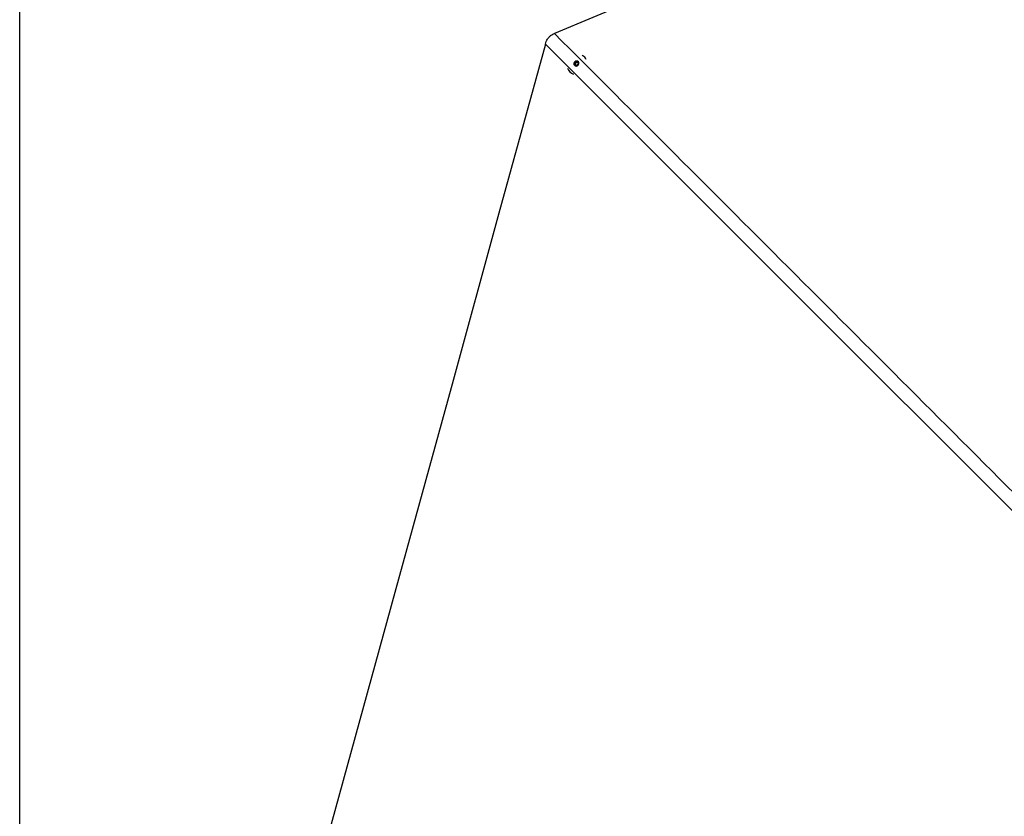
# Model space of a CAD drawing. Header units: millimetres. Extents: x 1684 to 18395, y 701 to 16538.
# Tile 46 of 61: x 3138 to 4910, y 13303 to 14737. Entities that reach past the tile are written whole.
import ezdxf

# ---------------------------------------------------------------- set-up
doc = ezdxf.new("R2010")
doc.units = ezdxf.units.MM
doc.header["$LTSCALE"] = 2
doc.layers.add('COMPONENT_GEOMETRY', color=7, linetype='Continuous')
doc.styles.add('SLDTEXTSTYLE0', font='TXT', dxfattribs={"width": 0.75})
doc.dimstyles.new('SLDDIMSTYLE1', dxfattribs={"dimtxt": 100, "dimasz": 6.604, "dimexe": 0, "dimexo": 0.0625, "dimgap": 25, "dimtad": 0, "dimtih": 1, "dimtoh": 1, "dimdec": 1, "dimrnd": 1e-09, "dimzin": 12, "dimdsep": 46, "dimtxsty": 'SLDTEXTSTYLE0', "dimsah": 1, "dimcen": 0.09, "dimadec": 0, "dimazin": 3, "dimtfac": 1, "dimtdec": 1, "dimtofl": 0, "dimtmove": 0, "dimatfit": 3, "dimfxl": 1, "dimfrac": 2, "dimtolj": 1, "dimtzin": 12, "dimarcsym": 0})

# ---------------------------------------------------------------- blocks, each defined once
blk = doc.blocks.new('_D_6')
at = {"layer": 'COMPONENT_GEOMETRY', "color": 7}
for p, q in [((6364.3, 16537.6), (6333.8, 16537.6)), ((6333.8, 16537.6), (6333.8, 16378.8)), ((6838.3, 16537.6), (6868.8, 16537.6)), ((6868.8, 16537.6), (6868.8, 16378.8)), ((3138.4, 13270.5), (3138.4, 16399.9)), ((3138.4, 16393.6), (6283.1, 16393.6)), ((10064.3, 16393.6), (6919.5, 16393.6)), ((10064.3, 12233.2), (10064.3, 16399.9)), ((6333.8, 16378.8), (6364.3, 16378.8)), ((6868.8, 16378.8), (6838.3, 16378.8))]:
    blk.add_line(p, q, dxfattribs=at)
for points in [[(3138.4, 16393.6), (3145, 16392.5), (3145, 16394.6)], [(10064.3, 16393.6), (10057.7, 16394.6), (10057.7, 16392.5)]]:
    blk.add_solid(points, dxfattribs=at)
at = {"layer": 'COMPONENT_GEOMETRY', "color": 7, "char_height": 100, "attachment_point": 1, "style": 'SLDTEXTSTYLE0'}
for s, insert in [('11\'4.34"', (6364.3, 16507.7)), ('3462.9', (6398.1, 16358.1))]:
    blk.add_mtext(s, dxfattribs=dict(at, insert=insert))

msp = doc.modelspace()

# ---------------------------------------------------------------- linework, layer by layer
at = {"color": 7, "linetype": 'Continuous', "lineweight": 25}
for p, q in [((4151.49, 14671.79), (4150.17, 14672.48)), ((4154.75, 14669.29), (4154.7, 14669.33)), ((4136.8, 14658.54), (4139.43, 14660.8)), ((4137.25, 14655.31), (4136.8, 14658.54)), ((4137.7, 14657.65), (4136.8, 14658.54)), ((4140.32, 14654.33), (4137.25, 14655.31)), ((4137.7, 14657.65), (4139.01, 14658.78)), ((4137.92, 14656.04), (4137.7, 14657.65)), ((4138.06, 14655.05), (4137.92, 14656.04)), ((4139.01, 14658.78), (4140.32, 14659.91)), ((4139.43, 14660.8), (4142.5, 14659.82)), ((4140.32, 14659.91), (4139.43, 14660.8)), ((4140.32, 14659.91), (4141.86, 14659.42)), ((4142.95, 14656.59), (4140.32, 14654.33)), ((4141.86, 14659.42), (4142.59, 14659.19)), ((4142.5, 14659.82), (4142.95, 14656.59)), ((4128.2, 14642.66), (4128.32, 14642.54))]:
    msp.add_line(p, q, dxfattribs=at)
at = {"color": 7, "linetype": 'Continuous', "lineweight": 25, "flags": 128}
for points in [[(6553.74, 15727.94), (6249.15, 15601.78), (5935.08, 15471.69), (5621, 15341.59), (5306.93, 15211.5), (4866.89, 15029.23), (4552.82, 14899.13), (4238.74, 14769.04), (4100.46, 14711.76)], [(4084.08, 14692.74), (4000.62, 14388.67), (3914.37, 14074.44), (3828.12, 13760.21), (3741.87, 13445.98), (3612.49, 12974.63), (3547.81, 12738.96), (3483.12, 12503.29), (3427.52, 12300.73)], [(4137.09, 14660.9), (4135.92, 14659.46), (4135.36, 14657.73), (4135.48, 14655.98), (4136.28, 14654.47), (4137.62, 14653.43), (4139.3, 14653.01), (4141.07, 14653.3), (4142.66, 14654.23), (4143.83, 14655.67), (4144.39, 14657.39), (4144.26, 14659.15), (4143.47, 14660.66), (4142.13, 14661.7), (4140.45, 14662.11), (4138.68, 14661.83), (4137.09, 14660.9)]]:
    msp.add_lwpolyline(points, dxfattribs=at)
at = {"color": 7, "linetype": 'Continuous', "lineweight": 25}
for centre, radius, start, end in [((4143.57, 14658.12), 15.8, 26.429, 59.88269), ((4141.01, 14656.4), 3.11, 130.01494, 186.78857), ((4140.52, 14656.38), 2.62, 187.64989, 212.7717), ((4141.01, 14656.54), 3, 73.60219, 131.72904), ((4141.08, 14656.98), 2.57, 53.55378, 72.42925), ((4139.45, 14653.99), 15.95, 196.35706, 252.37907)]:
    msp.add_arc(centre, radius, start, end, dxfattribs=at)
msp.add_open_spline([(4084.08, 14692.74), (4084.56, 14694.26), (4085.53, 14697.33), (4087.83, 14701.58), (4090.84, 14705.42), (4094.96, 14709.08), (4098.46, 14710.79), (4100.46, 14711.76)], degree=3, knots=[0, 0, 0, 0, 0.18313414, 0.37051829, 0.55394671, 0.74376816, 1, 1, 1, 1], dxfattribs=at)
at = {"color": 8, "linetype": 'Continuous', "lineweight": 25}
for points, knots in [([(4100.46, 14711.76), (4389.88, 14422.27), (4824.93, 13987.09), (5405.42, 13406.09), (5759.7, 13051.38), (5968.06, 12842.12), (6031.12, 12778.8)], [0, 0, 0, 0, 0.4494854, 0.6756689, 0.9018524, 1, 1, 1, 1]), ([(6016.7, 12762.42), (5926.52, 12852.24), (5675.99, 13101.79), (5105.46, 13671.79), (4551.47, 14225.48), (4157.66, 14619.18), (4084.08, 14692.74)], [0, 0, 0, 0, 0.13982112, 0.38845823, 0.88573691, 1, 1, 1, 1])]:
    msp.add_open_spline(points, degree=3, knots=knots, dxfattribs=at)

# ---------------------------------------------------------------- dimensions: what is measured, and where the dimension line sits
at = {"layer": 'COMPONENT_GEOMETRY', "color": 7}
dim = msp.add_linear_dim(base=(3138.37, 16393.56), p1=(10064.25, 12230.66), p2=(3138.37, 13267.95), dimstyle='SLDDIMSTYLE1', dxfattribs=at)
dim.commit()
dim.dimension.update_dxf_attribs({"geometry": '_D_6', "text_midpoint": (6601.31, 16393.56), "dimtype": 160})

doc.saveas('drawing.dxf')
